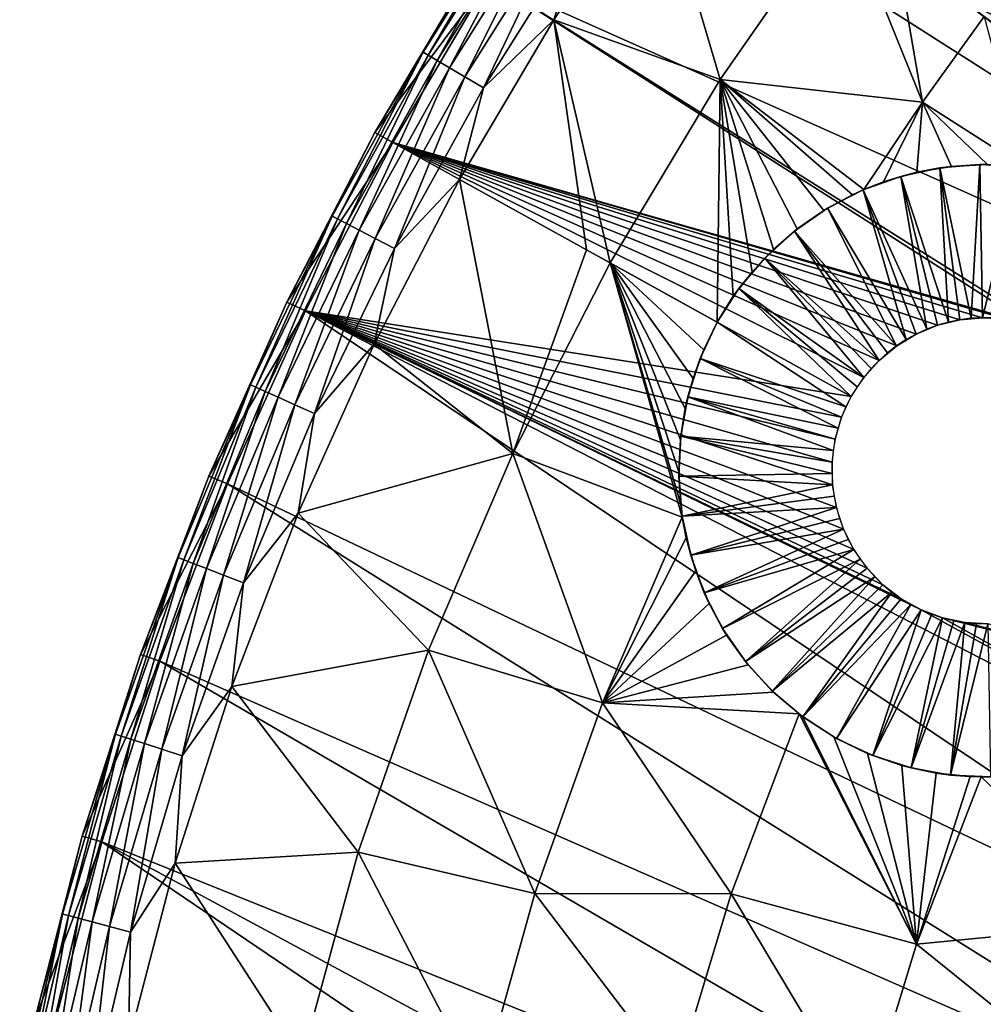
# Model space of a CAD drawing. Header units: millimetres. Extents: x -50 to 50, y -50 to 50.
# Tile 16 of 82: x -48.9 to -34.8, y 11.4 to 25.9. Entities that reach past the tile are written whole.
import ezdxf

# ---------------------------------------------------------------- set-up
doc = ezdxf.new("R2010")
doc.units = ezdxf.units.MM
doc.header["$LTSCALE"] = 26.699852
for name, color, linetype in [('1', 7, 'CONTINUOUS'), ('16', 7, 'CONTINUOUS'), ('17', 7, 'CONTINUOUS'), ('18', 7, 'CONTINUOUS'), ('19', 7, 'CONTINUOUS'), ('2', 7, 'CONTINUOUS'), ('24', 7, 'CONTINUOUS'), ('25', 7, 'CONTINUOUS'), ('4', 7, 'CONTINUOUS'), ('5', 7, 'CONTINUOUS'), ('7', 7, 'CONTINUOUS'), ('9', 7, 'CONTINUOUS')]:
    doc.layers.add(name, color=color, linetype=linetype)

msp = doc.modelspace()

# ---------------------------------------------------------------- linework, layer by layer
at = {"layer": '1', "color": 15, "linetype": 'Continuous', "true_color": 0xaf503c}
for points in [[(-39.587, 28.161, 0.23), (-38.66, 25.021, -1.815), (-41.103, 25.897, 0.23), (-39.587, 28.161, 0.23)], [(-36.862, 27.601, -1.815), (-38.66, 25.021, -1.815), (-39.587, 28.161, 0.23), (-36.862, 27.601, -1.815)], [(-38.66, 25.021, -1.815), (-36.862, 27.601, -1.815), (-35.686, 24.687, -3.778), (-38.66, 25.021, -1.815)], [(-35.686, 24.687, -3.778), (-36.862, 27.601, -1.815), (-36.072, 26.905, -2.612), (-35.686, 24.687, -3.778)], [(-34.783, 25.944, -3.778), (-35.686, 24.687, -3.778), (-36.072, 26.905, -2.612), (-34.783, 25.944, -3.778)], [(-35.686, 24.687, -3.778), (-34.783, 25.944, -3.778), (-34.195, 23.734, -4.988), (-35.686, 24.687, -3.778)], [(-42.491, 23.551, 0.23), (-41.103, 25.897, 0.23), (-40.624, 22.517, -1.507), (-42.491, 23.551, 0.23)], [(-38.66, 25.021, -1.815), (-40.277, 22.325, -1.815), (-41.103, 25.897, 0.23), (-38.66, 25.021, -1.815)], [(-41.103, 25.897, 0.23), (-40.277, 22.325, -1.815), (-40.624, 22.517, -1.507), (-41.103, 25.897, 0.23)], [(-40.277, 22.325, -1.815), (-38.66, 25.021, -1.815), (-38.704, 21.452, -3.164), (-40.277, 22.325, -1.815)], [(-38.704, 21.452, -3.164), (-38.66, 25.021, -1.815), (-38.467, 21.834, -3.179), (-38.704, 21.452, -3.164)], [(-38.467, 21.834, -3.179), (-38.66, 25.021, -1.815), (-38.191, 22.191, -3.223), (-38.467, 21.834, -3.179)], [(-38.191, 22.191, -3.223), (-38.66, 25.021, -1.815), (-37.878, 22.523, -3.296), (-38.191, 22.191, -3.223)], [(-37.878, 22.523, -3.296), (-38.66, 25.021, -1.815), (-37.527, 22.825, -3.401), (-37.878, 22.523, -3.296)], [(-37.527, 22.825, -3.401), (-38.66, 25.021, -1.815), (-37.139, 23.095, -3.536), (-37.527, 22.825, -3.401)], [(-37.139, 23.095, -3.536), (-38.66, 25.021, -1.815), (-36.716, 23.327, -3.703), (-37.139, 23.095, -3.536)], [(-36.716, 23.327, -3.703), (-38.66, 25.021, -1.815), (-36.548, 23.404, -3.774), (-36.716, 23.327, -3.703)], [(-36.548, 23.404, -3.774), (-38.66, 25.021, -1.815), (-35.686, 24.687, -3.778), (-36.548, 23.404, -3.774)], [(-36.548, 23.404, -3.774), (-35.686, 24.687, -3.778), (-36.26, 23.516, -3.901), (-36.548, 23.404, -3.774)], [(-36.26, 23.516, -3.901), (-35.686, 24.687, -3.778), (-35.773, 23.657, -4.131), (-36.26, 23.516, -3.901)], [(-35.773, 23.657, -4.131), (-35.686, 24.687, -3.778), (-35.262, 23.743, -4.391), (-35.773, 23.657, -4.131)], [(-35.262, 23.743, -4.391), (-35.686, 24.687, -3.778), (-34.733, 23.77, -4.678), (-35.262, 23.743, -4.391)], [(-34.733, 23.77, -4.678), (-35.686, 24.687, -3.778), (-34.195, 23.734, -4.988), (-34.733, 23.77, -4.678)]]:
    msp.add_3dface(points, dxfattribs=at)
at = {"layer": '16', "color": 15, "linetype": 'Continuous', "true_color": 0xaf503c}
for points in [[(-35.773, 23.657, -4.131), (-35.262, 23.743, -4.391), (-35.433, 23.721, -2.75), (-35.773, 23.657, -4.131)], [(-35.433, 23.721, -2.75), (-35.262, 23.743, -4.391), (-34.846, 23.77, -2.75), (-35.433, 23.721, -2.75)], [(-35.262, 23.743, -4.391), (-34.733, 23.77, -4.678), (-34.846, 23.77, -2.75), (-35.262, 23.743, -4.391)], [(-34.846, 23.77, -2.75), (-34.733, 23.77, -4.678), (-34.258, 23.742, -2.75), (-34.846, 23.77, -2.75)], [(-36.562, 23.397, -2.75), (-36.26, 23.516, -3.901), (-36.008, 23.596, -2.75), (-36.562, 23.397, -2.75)], [(-36.26, 23.516, -3.901), (-35.773, 23.657, -4.131), (-36.008, 23.596, -2.75), (-36.26, 23.516, -3.901)], [(-36.008, 23.596, -2.75), (-35.773, 23.657, -4.131), (-35.433, 23.721, -2.75), (-36.008, 23.596, -2.75)], [(-36.548, 23.404, -3.774), (-36.26, 23.516, -3.901), (-36.562, 23.397, -2.75), (-36.548, 23.404, -3.774)], [(-37.139, 23.095, -3.536), (-36.716, 23.327, -3.703), (-37.085, 23.128, -2.75), (-37.139, 23.095, -3.536)], [(-37.085, 23.128, -2.75), (-36.716, 23.327, -3.703), (-36.562, 23.397, -2.75), (-37.085, 23.128, -2.75)], [(-36.716, 23.327, -3.703), (-36.548, 23.404, -3.774), (-36.562, 23.397, -2.75), (-36.716, 23.327, -3.703)], [(-37.569, 22.792, -2.75), (-37.139, 23.095, -3.536), (-37.085, 23.128, -2.75), (-37.569, 22.792, -2.75)], [(-37.527, 22.825, -3.401), (-37.139, 23.095, -3.536), (-37.569, 22.792, -2.75), (-37.527, 22.825, -3.401)], [(-38.005, 22.396, -2.75), (-37.878, 22.523, -3.296), (-37.569, 22.792, -2.75), (-38.005, 22.396, -2.75)], [(-37.878, 22.523, -3.296), (-37.527, 22.825, -3.401), (-37.569, 22.792, -2.75), (-37.878, 22.523, -3.296)], [(-38.191, 22.191, -3.223), (-37.878, 22.523, -3.296), (-38.005, 22.396, -2.75), (-38.191, 22.191, -3.223)], [(-38.385, 21.947, -2.75), (-38.191, 22.191, -3.223), (-38.005, 22.396, -2.75), (-38.385, 21.947, -2.75)], [(-38.467, 21.834, -3.179), (-38.191, 22.191, -3.223), (-38.385, 21.947, -2.75), (-38.467, 21.834, -3.179)], [(-38.704, 21.452, -2.75), (-38.467, 21.834, -3.179), (-38.385, 21.947, -2.75), (-38.704, 21.452, -2.75)], [(-38.704, 21.452, -3.164), (-38.467, 21.834, -3.179), (-38.704, 21.452, -2.75), (-38.704, 21.452, -3.164)]]:
    msp.add_3dface(points, dxfattribs=at)
at = {"layer": '17', "color": 15, "linetype": 'Continuous', "true_color": 0xaf503c}
for points in [[(-38.901, 21.049, -3.179), (-38.704, 21.452, -3.164), (-38.955, 20.92, -2.75), (-38.901, 21.049, -3.179)], [(-38.704, 21.452, -3.164), (-38.704, 21.452, -2.75), (-38.955, 20.92, -2.75), (-38.704, 21.452, -3.164)], [(-39.059, 20.626, -3.223), (-38.901, 21.049, -3.179), (-38.955, 20.92, -2.75), (-39.059, 20.626, -3.223)], [(-39.134, 20.359, -2.75), (-39.059, 20.626, -3.223), (-38.955, 20.92, -2.75), (-39.134, 20.359, -2.75)], [(-39.174, 20.184, -3.296), (-39.059, 20.626, -3.223), (-39.134, 20.359, -2.75), (-39.174, 20.184, -3.296)], [(-39.239, 19.78, -2.75), (-39.174, 20.184, -3.296), (-39.134, 20.359, -2.75), (-39.239, 19.78, -2.75)], [(-39.245, 19.726, -3.401), (-39.174, 20.184, -3.296), (-39.239, 19.78, -2.75), (-39.245, 19.726, -3.401)], [(-39.268, 19.255, -3.536), (-39.245, 19.726, -3.401), (-39.267, 19.192, -2.75), (-39.268, 19.255, -3.536)], [(-39.267, 19.192, -2.75), (-39.245, 19.726, -3.401), (-39.239, 19.78, -2.75), (-39.267, 19.192, -2.75)], [(-39.24, 18.773, -3.703), (-39.268, 19.255, -3.536), (-39.267, 19.192, -2.75), (-39.24, 18.773, -3.703)], [(-39.218, 18.605, -2.75), (-39.24, 18.773, -3.703), (-39.267, 19.192, -2.75), (-39.218, 18.605, -2.75)], [(-39.216, 18.59, -3.774), (-39.24, 18.773, -3.703), (-39.218, 18.605, -2.75), (-39.216, 18.59, -3.774)], [(-39.093, 18.03, -2.75), (-39.216, 18.59, -3.774), (-39.218, 18.605, -2.75), (-39.093, 18.03, -2.75)], [(-39.159, 18.286, -3.901), (-39.216, 18.59, -3.774), (-39.093, 18.03, -2.75), (-39.159, 18.286, -3.901)], [(-39.02, 17.799, -4.131), (-39.159, 18.286, -3.901), (-39.093, 18.03, -2.75), (-39.02, 17.799, -4.131)], [(-38.895, 17.476, -2.75), (-39.02, 17.799, -4.131), (-39.093, 18.03, -2.75), (-38.895, 17.476, -2.75)], [(-38.823, 17.319, -4.391), (-39.02, 17.799, -4.131), (-38.895, 17.476, -2.75), (-38.823, 17.319, -4.391)], [(-38.625, 16.953, -2.75), (-38.823, 17.319, -4.391), (-38.895, 17.476, -2.75), (-38.625, 16.953, -2.75)], [(-38.565, 16.856, -4.678), (-38.823, 17.319, -4.391), (-38.625, 16.953, -2.75), (-38.565, 16.856, -4.678)], [(-38.29, 16.469, -2.75), (-38.565, 16.856, -4.678), (-38.625, 16.953, -2.75), (-38.29, 16.469, -2.75)], [(-38.249, 16.419, -4.988), (-38.565, 16.856, -4.678), (-38.29, 16.469, -2.75), (-38.249, 16.419, -4.988)], [(-37.894, 16.033, -2.75), (-38.249, 16.419, -4.988), (-38.29, 16.469, -2.75), (-37.894, 16.033, -2.75)], [(-37.878, 16.018, -5.317), (-38.249, 16.419, -4.988), (-37.894, 16.033, -2.75), (-37.878, 16.018, -5.317)], [(-37.444, 15.653, -2.75), (-37.878, 16.018, -5.317), (-37.894, 16.033, -2.75), (-37.444, 15.653, -2.75)], [(-37.502, 15.696, -5.621), (-37.878, 16.018, -5.317), (-37.444, 15.653, -2.75), (-37.502, 15.696, -5.621)], [(-37.456, 15.662, -5.657), (-37.502, 15.696, -5.621), (-37.444, 15.653, -2.75), (-37.456, 15.662, -5.657)], [(-36.992, 15.359, -6.003), (-37.456, 15.662, -5.657), (-37.444, 15.653, -2.75), (-36.992, 15.359, -6.003)], [(-36.949, 15.335, -2.75), (-36.992, 15.359, -6.003), (-37.444, 15.653, -2.75), (-36.949, 15.335, -2.75)], [(-36.498, 15.116, -6.344), (-36.992, 15.359, -6.003), (-36.949, 15.335, -2.75), (-36.498, 15.116, -6.344)], [(-36.417, 15.084, -2.75), (-36.498, 15.116, -6.344), (-36.949, 15.335, -2.75), (-36.417, 15.084, -2.75)], [(-35.991, 14.94, -6.671), (-36.498, 15.116, -6.344), (-36.417, 15.084, -2.75), (-35.991, 14.94, -6.671)], [(-35.856, 14.904, -2.75), (-35.991, 14.94, -6.671), (-36.417, 15.084, -2.75), (-35.856, 14.904, -2.75)], [(-35.486, 14.828, -6.977), (-35.991, 14.94, -6.671), (-35.856, 14.904, -2.75), (-35.486, 14.828, -6.977)], [(-35.277, 14.799, -2.75), (-35.486, 14.828, -6.977), (-35.856, 14.904, -2.75), (-35.277, 14.799, -2.75)], [(-34.99, 14.776, -7.258), (-35.486, 14.828, -6.977), (-35.277, 14.799, -2.75), (-34.99, 14.776, -7.258)], [(-34.689, 14.771, -2.75), (-34.99, 14.776, -7.258), (-35.277, 14.799, -2.75), (-34.689, 14.771, -2.75)], [(-34.827, 14.771, -7.346), (-34.99, 14.776, -7.258), (-34.689, 14.771, -2.75), (-34.827, 14.771, -7.346)], [(-34.508, 14.778, -7.514), (-34.827, 14.771, -7.346), (-34.689, 14.771, -2.75), (-34.508, 14.778, -7.514)]]:
    msp.add_3dface(points, dxfattribs=at)
at = {"layer": '18', "color": 15, "linetype": 'Continuous', "true_color": 0xaf503c}
for points in [[(-35.433, 23.721, -2.75), (-34.846, 23.77, -2.75), (-34.975, 21.511, -0.5), (-35.433, 23.721, -2.75)], [(-34.975, 21.511, -0.5), (-34.846, 23.77, -2.75), (-34.807, 21.52, -0.5), (-34.975, 21.511, -0.5)], [(-34.846, 23.77, -2.75), (-34.258, 23.742, -2.75), (-34.807, 21.52, -0.5), (-34.846, 23.77, -2.75)], [(-34.807, 21.52, -0.5), (-34.258, 23.742, -2.75), (-34.639, 21.517, -0.5), (-34.807, 21.52, -0.5)], [(-36.562, 23.397, -2.75), (-36.008, 23.596, -2.75), (-35.626, 21.35, -0.5), (-36.562, 23.397, -2.75)], [(-36.008, 23.596, -2.75), (-35.433, 23.721, -2.75), (-35.307, 21.455, -0.5), (-36.008, 23.596, -2.75)], [(-35.626, 21.35, -0.5), (-36.008, 23.596, -2.75), (-35.468, 21.409, -0.5), (-35.626, 21.35, -0.5)], [(-35.468, 21.409, -0.5), (-36.008, 23.596, -2.75), (-35.307, 21.455, -0.5), (-35.468, 21.409, -0.5)], [(-35.307, 21.455, -0.5), (-35.433, 23.721, -2.75), (-35.142, 21.489, -0.5), (-35.307, 21.455, -0.5)], [(-35.142, 21.489, -0.5), (-35.433, 23.721, -2.75), (-34.975, 21.511, -0.5), (-35.142, 21.489, -0.5)], [(-37.085, 23.128, -2.75), (-36.562, 23.397, -2.75), (-35.927, 21.199, -0.5), (-37.085, 23.128, -2.75)], [(-35.927, 21.199, -0.5), (-36.562, 23.397, -2.75), (-35.779, 21.28, -0.5), (-35.927, 21.199, -0.5)], [(-35.779, 21.28, -0.5), (-36.562, 23.397, -2.75), (-35.626, 21.35, -0.5), (-35.779, 21.28, -0.5)], [(-37.569, 22.792, -2.75), (-37.085, 23.128, -2.75), (-36.068, 21.107, -0.5), (-37.569, 22.792, -2.75)], [(-36.068, 21.107, -0.5), (-37.085, 23.128, -2.75), (-35.927, 21.199, -0.5), (-36.068, 21.107, -0.5)], [(-38.005, 22.396, -2.75), (-37.569, 22.792, -2.75), (-36.327, 20.893, -0.5), (-38.005, 22.396, -2.75)], [(-36.327, 20.893, -0.5), (-37.569, 22.792, -2.75), (-36.201, 21.005, -0.5), (-36.327, 20.893, -0.5)], [(-36.201, 21.005, -0.5), (-37.569, 22.792, -2.75), (-36.068, 21.107, -0.5), (-36.201, 21.005, -0.5)], [(-38.385, 21.947, -2.75), (-38.005, 22.396, -2.75), (-36.551, 20.642, -0.5), (-38.385, 21.947, -2.75)], [(-36.551, 20.642, -0.5), (-38.005, 22.396, -2.75), (-36.444, 20.772, -0.5), (-36.551, 20.642, -0.5)], [(-36.444, 20.772, -0.5), (-38.005, 22.396, -2.75), (-36.327, 20.893, -0.5), (-36.444, 20.772, -0.5)], [(-38.704, 21.452, -2.75), (-38.385, 21.947, -2.75), (-36.736, 20.361, -0.5), (-38.704, 21.452, -2.75)], [(-36.736, 20.361, -0.5), (-38.385, 21.947, -2.75), (-36.649, 20.505, -0.5), (-36.736, 20.361, -0.5)], [(-36.649, 20.505, -0.5), (-38.385, 21.947, -2.75), (-36.551, 20.642, -0.5), (-36.649, 20.505, -0.5)]]:
    msp.add_3dface(points, dxfattribs=at)
at = {"layer": '19', "color": 15, "linetype": 'Continuous', "true_color": 0xaf503c}
for points in [[(-38.955, 20.92, -2.75), (-38.704, 21.452, -2.75), (-36.812, 20.211, -0.5), (-38.955, 20.92, -2.75)], [(-38.704, 21.452, -2.75), (-36.736, 20.361, -0.5), (-36.812, 20.211, -0.5), (-38.704, 21.452, -2.75)], [(-39.134, 20.359, -2.75), (-38.955, 20.92, -2.75), (-36.929, 19.896, -0.5), (-39.134, 20.359, -2.75)], [(-36.929, 19.896, -0.5), (-38.955, 20.92, -2.75), (-36.876, 20.056, -0.5), (-36.929, 19.896, -0.5)], [(-36.876, 20.056, -0.5), (-38.955, 20.92, -2.75), (-36.812, 20.211, -0.5), (-36.876, 20.056, -0.5)], [(-39.239, 19.78, -2.75), (-39.134, 20.359, -2.75), (-36.998, 19.567, -0.5), (-39.239, 19.78, -2.75)], [(-36.998, 19.567, -0.5), (-39.134, 20.359, -2.75), (-36.97, 19.733, -0.5), (-36.998, 19.567, -0.5)], [(-36.97, 19.733, -0.5), (-39.134, 20.359, -2.75), (-36.929, 19.896, -0.5), (-36.97, 19.733, -0.5)], [(-39.267, 19.192, -2.75), (-39.239, 19.78, -2.75), (-37.017, 19.231, -0.5), (-39.267, 19.192, -2.75)], [(-37.017, 19.231, -0.5), (-39.239, 19.78, -2.75), (-37.014, 19.399, -0.5), (-37.017, 19.231, -0.5)], [(-37.014, 19.399, -0.5), (-39.239, 19.78, -2.75), (-36.998, 19.567, -0.5), (-37.014, 19.399, -0.5)], [(-37.008, 19.063, -0.5), (-39.267, 19.192, -2.75), (-37.017, 19.231, -0.5), (-37.008, 19.063, -0.5)], [(-39.218, 18.605, -2.75), (-39.267, 19.192, -2.75), (-37.008, 19.063, -0.5), (-39.218, 18.605, -2.75)], [(-36.986, 18.896, -0.5), (-39.218, 18.605, -2.75), (-37.008, 19.063, -0.5), (-36.986, 18.896, -0.5)], [(-36.952, 18.732, -0.5), (-39.218, 18.605, -2.75), (-36.986, 18.896, -0.5), (-36.952, 18.732, -0.5)], [(-39.093, 18.03, -2.75), (-39.218, 18.605, -2.75), (-36.952, 18.732, -0.5), (-39.093, 18.03, -2.75)], [(-36.906, 18.57, -0.5), (-39.093, 18.03, -2.75), (-36.952, 18.732, -0.5), (-36.906, 18.57, -0.5)], [(-36.848, 18.412, -0.5), (-39.093, 18.03, -2.75), (-36.906, 18.57, -0.5), (-36.848, 18.412, -0.5)], [(-38.895, 17.476, -2.75), (-39.093, 18.03, -2.75), (-36.848, 18.412, -0.5), (-38.895, 17.476, -2.75)], [(-36.778, 18.259, -0.5), (-38.895, 17.476, -2.75), (-36.848, 18.412, -0.5), (-36.778, 18.259, -0.5)], [(-36.696, 18.112, -0.5), (-38.895, 17.476, -2.75), (-36.778, 18.259, -0.5), (-36.696, 18.112, -0.5)], [(-38.625, 16.953, -2.75), (-38.895, 17.476, -2.75), (-36.696, 18.112, -0.5), (-38.625, 16.953, -2.75)], [(-36.604, 17.971, -0.5), (-38.625, 16.953, -2.75), (-36.696, 18.112, -0.5), (-36.604, 17.971, -0.5)], [(-38.29, 16.469, -2.75), (-38.625, 16.953, -2.75), (-36.604, 17.971, -0.5), (-38.29, 16.469, -2.75)], [(-36.502, 17.837, -0.5), (-38.29, 16.469, -2.75), (-36.604, 17.971, -0.5), (-36.502, 17.837, -0.5)], [(-36.39, 17.712, -0.5), (-38.29, 16.469, -2.75), (-36.502, 17.837, -0.5), (-36.39, 17.712, -0.5)], [(-37.894, 16.033, -2.75), (-38.29, 16.469, -2.75), (-36.39, 17.712, -0.5), (-37.894, 16.033, -2.75)], [(-36.269, 17.595, -0.5), (-37.894, 16.033, -2.75), (-36.39, 17.712, -0.5), (-36.269, 17.595, -0.5)], [(-36.14, 17.487, -0.5), (-37.894, 16.033, -2.75), (-36.269, 17.595, -0.5), (-36.14, 17.487, -0.5)], [(-37.444, 15.653, -2.75), (-37.894, 16.033, -2.75), (-36.14, 17.487, -0.5), (-37.444, 15.653, -2.75)], [(-36.003, 17.39, -0.5), (-37.444, 15.653, -2.75), (-36.14, 17.487, -0.5), (-36.003, 17.39, -0.5)], [(-35.859, 17.303, -0.5), (-37.444, 15.653, -2.75), (-36.003, 17.39, -0.5), (-35.859, 17.303, -0.5)], [(-36.949, 15.335, -2.75), (-37.444, 15.653, -2.75), (-35.859, 17.303, -0.5), (-36.949, 15.335, -2.75)], [(-35.709, 17.227, -0.5), (-36.949, 15.335, -2.75), (-35.859, 17.303, -0.5), (-35.709, 17.227, -0.5)], [(-36.417, 15.084, -2.75), (-36.949, 15.335, -2.75), (-35.709, 17.227, -0.5), (-36.417, 15.084, -2.75)], [(-35.553, 17.162, -0.5), (-36.417, 15.084, -2.75), (-35.709, 17.227, -0.5), (-35.553, 17.162, -0.5)], [(-35.393, 17.109, -0.5), (-36.417, 15.084, -2.75), (-35.553, 17.162, -0.5), (-35.393, 17.109, -0.5)], [(-35.856, 14.904, -2.75), (-36.417, 15.084, -2.75), (-35.393, 17.109, -0.5), (-35.856, 14.904, -2.75)], [(-35.23, 17.069, -0.5), (-35.856, 14.904, -2.75), (-35.393, 17.109, -0.5), (-35.23, 17.069, -0.5)], [(-35.064, 17.04, -0.5), (-35.856, 14.904, -2.75), (-35.23, 17.069, -0.5), (-35.064, 17.04, -0.5)], [(-35.277, 14.799, -2.75), (-35.856, 14.904, -2.75), (-35.064, 17.04, -0.5), (-35.277, 14.799, -2.75)], [(-34.897, 17.024, -0.5), (-35.277, 14.799, -2.75), (-35.064, 17.04, -0.5), (-34.897, 17.024, -0.5)], [(-34.729, 17.021, -0.5), (-35.277, 14.799, -2.75), (-34.897, 17.024, -0.5), (-34.729, 17.021, -0.5)], [(-34.689, 14.771, -2.75), (-35.277, 14.799, -2.75), (-34.729, 17.021, -0.5), (-34.689, 14.771, -2.75)]]:
    msp.add_3dface(points, dxfattribs=at)
at = {"layer": '2', "color": 15, "linetype": 'Continuous', "true_color": 0xaf503c}
for points in [[(-42.491, 23.551, 0.23), (-41.707, 19.524, -1.815), (-43.744, 21.132, 0.23), (-42.491, 23.551, 0.23)], [(-42.491, 23.551, 0.23), (-40.624, 22.517, -1.507), (-41.707, 19.524, -1.815), (-42.491, 23.551, 0.23)], [(-40.624, 22.517, -1.507), (-40.277, 22.325, -1.815), (-41.707, 19.524, -1.815), (-40.624, 22.517, -1.507)], [(-40.277, 22.325, -1.815), (-39.216, 18.59, -3.774), (-41.707, 19.524, -1.815), (-40.277, 22.325, -1.815)], [(-40.277, 22.325, -1.815), (-38.704, 21.452, -3.164), (-38.901, 21.049, -3.179), (-40.277, 22.325, -1.815)], [(-39.216, 18.59, -3.774), (-40.277, 22.325, -1.815), (-39.24, 18.773, -3.703), (-39.216, 18.59, -3.774)], [(-39.24, 18.773, -3.703), (-40.277, 22.325, -1.815), (-39.268, 19.255, -3.536), (-39.24, 18.773, -3.703)], [(-39.268, 19.255, -3.536), (-40.277, 22.325, -1.815), (-39.245, 19.726, -3.401), (-39.268, 19.255, -3.536)], [(-39.245, 19.726, -3.401), (-40.277, 22.325, -1.815), (-39.174, 20.184, -3.296), (-39.245, 19.726, -3.401)], [(-39.174, 20.184, -3.296), (-40.277, 22.325, -1.815), (-39.059, 20.626, -3.223), (-39.174, 20.184, -3.296)], [(-39.059, 20.626, -3.223), (-40.277, 22.325, -1.815), (-38.901, 21.049, -3.179), (-39.059, 20.626, -3.223)], [(-43.744, 21.132, 0.23), (-41.707, 19.524, -1.815), (-44.861, 18.646, 0.23), (-43.744, 21.132, 0.23)], [(-41.707, 19.524, -1.815), (-42.942, 16.632, -1.815), (-44.861, 18.646, 0.23), (-41.707, 19.524, -1.815)], [(-41.707, 19.524, -1.815), (-40.391, 15.861, -3.778), (-42.942, 16.632, -1.815), (-41.707, 19.524, -1.815)], [(-39.216, 18.59, -3.774), (-40.391, 15.861, -3.778), (-41.707, 19.524, -1.815), (-39.216, 18.59, -3.774)], [(-44.861, 18.646, 0.23), (-42.942, 16.632, -1.815), (-45.835, 16.101, 0.23), (-44.861, 18.646, 0.23)], [(-39.216, 18.59, -3.774), (-39.159, 18.286, -3.901), (-40.391, 15.861, -3.778), (-39.216, 18.59, -3.774)], [(-39.159, 18.286, -3.901), (-39.02, 17.799, -4.131), (-40.391, 15.861, -3.778), (-39.159, 18.286, -3.901)], [(-39.02, 17.799, -4.131), (-38.823, 17.319, -4.391), (-40.391, 15.861, -3.778), (-39.02, 17.799, -4.131)], [(-38.823, 17.319, -4.391), (-38.565, 16.856, -4.678), (-40.391, 15.861, -3.778), (-38.823, 17.319, -4.391)], [(-38.565, 16.856, -4.678), (-38.249, 16.419, -4.988), (-40.391, 15.861, -3.778), (-38.565, 16.856, -4.678)], [(-42.942, 16.632, -1.815), (-43.977, 13.663, -1.815), (-45.835, 16.101, 0.23), (-42.942, 16.632, -1.815)], [(-42.942, 16.632, -1.815), (-41.382, 13.059, -3.778), (-43.977, 13.663, -1.815), (-42.942, 16.632, -1.815)], [(-40.391, 15.861, -3.778), (-41.382, 13.059, -3.778), (-42.942, 16.632, -1.815), (-40.391, 15.861, -3.778)], [(-38.249, 16.419, -4.988), (-37.878, 16.018, -5.317), (-40.391, 15.861, -3.778), (-38.249, 16.419, -4.988)], [(-45.835, 16.101, 0.23), (-43.977, 13.663, -1.815), (-46.666, 13.506, 0.23), (-45.835, 16.101, 0.23)], [(-37.878, 16.018, -5.317), (-37.502, 15.696, -5.621), (-40.391, 15.861, -3.778), (-37.878, 16.018, -5.317)], [(-40.391, 15.861, -3.778), (-38.5, 13.053, -5.622), (-41.382, 13.059, -3.778), (-40.391, 15.861, -3.778)], [(-37.502, 15.696, -5.621), (-38.5, 13.053, -5.622), (-40.391, 15.861, -3.778), (-37.502, 15.696, -5.621)], [(-37.502, 15.696, -5.621), (-35.775, 12.312, -7.344), (-38.5, 13.053, -5.622), (-37.502, 15.696, -5.621)], [(-37.456, 15.662, -5.657), (-35.775, 12.312, -7.344), (-37.502, 15.696, -5.621), (-37.456, 15.662, -5.657)], [(-36.992, 15.359, -6.003), (-35.775, 12.312, -7.344), (-37.456, 15.662, -5.657), (-36.992, 15.359, -6.003)], [(-36.498, 15.116, -6.344), (-35.775, 12.312, -7.344), (-36.992, 15.359, -6.003), (-36.498, 15.116, -6.344)], [(-35.991, 14.94, -6.671), (-35.775, 12.312, -7.344), (-36.498, 15.116, -6.344), (-35.991, 14.94, -6.671)], [(-35.486, 14.828, -6.977), (-35.775, 12.312, -7.344), (-35.991, 14.94, -6.671), (-35.486, 14.828, -6.977)], [(-34.99, 14.776, -7.258), (-35.775, 12.312, -7.344), (-35.486, 14.828, -6.977), (-34.99, 14.776, -7.258)], [(-34.827, 14.771, -7.346), (-35.775, 12.312, -7.344), (-34.99, 14.776, -7.258), (-34.827, 14.771, -7.346)], [(-34.827, 14.771, -7.346), (-32.584, 12.62, -8.941), (-35.775, 12.312, -7.344), (-34.827, 14.771, -7.346)], [(-34.508, 14.778, -7.514), (-32.584, 12.62, -8.941), (-34.827, 14.771, -7.346), (-34.508, 14.778, -7.514)], [(-43.977, 13.663, -1.815), (-44.807, 10.63, -1.815), (-46.666, 13.506, 0.23), (-43.977, 13.663, -1.815)], [(-43.977, 13.663, -1.815), (-42.179, 10.195, -3.778), (-44.807, 10.63, -1.815), (-43.977, 13.663, -1.815)], [(-41.382, 13.059, -3.778), (-42.179, 10.195, -3.778), (-43.977, 13.663, -1.815), (-41.382, 13.059, -3.778)], [(-46.666, 13.506, 0.23), (-44.807, 10.63, -1.815), (-47.35, 10.868, 0.23), (-46.666, 13.506, 0.23)], [(-41.382, 13.059, -3.778), (-39.315, 10.345, -5.622), (-42.179, 10.195, -3.778), (-41.382, 13.059, -3.778)], [(-38.5, 13.053, -5.622), (-39.315, 10.345, -5.622), (-41.382, 13.059, -3.778), (-38.5, 13.053, -5.622)], [(-38.5, 13.053, -5.622), (-36.547, 9.787, -7.344), (-39.315, 10.345, -5.622), (-38.5, 13.053, -5.622)], [(-35.775, 12.312, -7.344), (-36.547, 9.787, -7.344), (-38.5, 13.053, -5.622), (-35.775, 12.312, -7.344)], [(-32.584, 12.62, -8.941), (-33.369, 10.367, -8.941), (-35.775, 12.312, -7.344), (-32.584, 12.62, -8.941)], [(-35.775, 12.312, -7.344), (-33.369, 10.367, -8.941), (-36.547, 9.787, -7.344), (-35.775, 12.312, -7.344)]]:
    msp.add_3dface(points, dxfattribs=at)
at = {"layer": '24', "color": 15, "linetype": 'Continuous', "true_color": 0xaf503c}
msp.add_3dface([(-36.072, 26.905, -2.5), (-10.319, 43.801, -2.5), (-24.423, 18.216, -2.5), (-36.072, 26.905, -2.5)], dxfattribs=at)
at = {"layer": '25', "color": 15, "linetype": 'Continuous', "true_color": 0xaf503c}
for points in [[(-34.783, 25.944, -3.778), (-36.072, 26.905, -2.612), (-24.423, 18.216, -2.5), (-34.783, 25.944, -3.778)], [(-36.072, 26.905, -2.612), (-36.072, 26.905, -2.5), (-24.423, 18.216, -2.5), (-36.072, 26.905, -2.612)]]:
    msp.add_3dface(points, dxfattribs=at)
at = {"layer": '4', "color": 15, "linetype": 'Continuous', "true_color": 0xaf503c}
for points in [[(-35.101, 35.186, 4.5), (-37.019, 33.163, 4.5), (-18.421, 24.934, 4.5), (-35.101, 35.186, 4.5)], [(-16.596, 26.184, 4.5), (-35.101, 35.186, 4.5), (-18.421, 24.934, 4.5), (-16.596, 26.184, 4.5)], [(-37.019, 33.163, 4.5), (-38.82, 31.035, 4.5), (-20.153, 23.556, 4.5), (-37.019, 33.163, 4.5)], [(-18.421, 24.934, 4.5), (-37.019, 33.163, 4.5), (-20.153, 23.556, 4.5), (-18.421, 24.934, 4.5)], [(-38.82, 31.035, 4.5), (-40.499, 28.81, 4.5), (-23.301, 20.448, 4.5), (-38.82, 31.035, 4.5)], [(-20.153, 23.556, 4.5), (-38.82, 31.035, 4.5), (-21.782, 22.058, 4.5), (-20.153, 23.556, 4.5)], [(-21.782, 22.058, 4.5), (-38.82, 31.035, 4.5), (-23.301, 20.448, 4.5), (-21.782, 22.058, 4.5)], [(-40.499, 28.81, 4.5), (-42.051, 26.494, 4.5), (-24.7, 18.734, 4.5), (-40.499, 28.81, 4.5)], [(-23.301, 20.448, 4.5), (-40.499, 28.81, 4.5), (-24.7, 18.734, 4.5), (-23.301, 20.448, 4.5)], [(-42.051, 26.494, 4.5), (-43.47, 24.094, 4.5), (-34.142, 21.432, 4.5), (-42.051, 26.494, 4.5)], [(-24.7, 18.734, 4.5), (-42.051, 26.494, 4.5), (-33.827, 21.314, 4.5), (-24.7, 18.734, 4.5)], [(-33.827, 21.314, 4.5), (-42.051, 26.494, 4.5), (-34.142, 21.432, 4.5), (-33.827, 21.314, 4.5)], [(-43.47, 24.094, 4.5), (-44.753, 21.619, 4.5), (-36.736, 20.361, 4.5), (-43.47, 24.094, 4.5)], [(-34.142, 21.432, 4.5), (-43.47, 24.094, 4.5), (-34.471, 21.501, 4.5), (-34.142, 21.432, 4.5)], [(-34.471, 21.501, 4.5), (-43.47, 24.094, 4.5), (-34.807, 21.52, 4.5), (-34.471, 21.501, 4.5)], [(-34.807, 21.52, 4.5), (-43.47, 24.094, 4.5), (-35.142, 21.489, 4.5), (-34.807, 21.52, 4.5)], [(-35.142, 21.489, 4.5), (-43.47, 24.094, 4.5), (-35.468, 21.409, 4.5), (-35.142, 21.489, 4.5)], [(-35.468, 21.409, 4.5), (-43.47, 24.094, 4.5), (-35.779, 21.28, 4.5), (-35.468, 21.409, 4.5)], [(-35.779, 21.28, 4.5), (-43.47, 24.094, 4.5), (-36.067, 21.107, 4.5), (-35.779, 21.28, 4.5)], [(-36.067, 21.107, 4.5), (-43.47, 24.094, 4.5), (-36.327, 20.893, 4.5), (-36.067, 21.107, 4.5)], [(-36.327, 20.893, 4.5), (-43.47, 24.094, 4.5), (-36.551, 20.642, 4.5), (-36.327, 20.893, 4.5)], [(-36.551, 20.642, 4.5), (-43.47, 24.094, 4.5), (-36.736, 20.361, 4.5), (-36.551, 20.642, 4.5)], [(-44.753, 21.619, 4.5), (-45.895, 19.076, 4.5), (-28.978, 11.017, 4.5), (-44.753, 21.619, 4.5)], [(-28.118, 13.056, 4.5), (-44.753, 21.619, 4.5), (-28.978, 11.017, 4.5), (-28.118, 13.056, 4.5)], [(-44.753, 21.619, 4.5), (-28.118, 13.056, 4.5), (-35.709, 17.227, 4.5), (-44.753, 21.619, 4.5)], [(-36.736, 20.361, 4.5), (-44.753, 21.619, 4.5), (-36.876, 20.056, 4.5), (-36.736, 20.361, 4.5)], [(-36.876, 20.056, 4.5), (-44.753, 21.619, 4.5), (-36.97, 19.733, 4.5), (-36.876, 20.056, 4.5)], [(-36.97, 19.733, 4.5), (-44.753, 21.619, 4.5), (-37.014, 19.399, 4.5), (-36.97, 19.733, 4.5)], [(-37.014, 19.399, 4.5), (-44.753, 21.619, 4.5), (-37.008, 19.063, 4.5), (-37.014, 19.399, 4.5)], [(-37.008, 19.063, 4.5), (-44.753, 21.619, 4.5), (-36.952, 18.732, 4.5), (-37.008, 19.063, 4.5)], [(-36.952, 18.732, 4.5), (-44.753, 21.619, 4.5), (-36.848, 18.412, 4.5), (-36.952, 18.732, 4.5)], [(-36.848, 18.412, 4.5), (-44.753, 21.619, 4.5), (-36.696, 18.112, 4.5), (-36.848, 18.412, 4.5)], [(-36.696, 18.112, 4.5), (-44.753, 21.619, 4.5), (-36.502, 17.837, 4.5), (-36.696, 18.112, 4.5)], [(-36.502, 17.837, 4.5), (-44.753, 21.619, 4.5), (-36.269, 17.595, 4.5), (-36.502, 17.837, 4.5)], [(-36.269, 17.595, 4.5), (-44.753, 21.619, 4.5), (-36.003, 17.39, 4.5), (-36.269, 17.595, 4.5)], [(-36.003, 17.39, 4.5), (-44.753, 21.619, 4.5), (-35.709, 17.227, 4.5), (-36.003, 17.39, 4.5)], [(-45.895, 19.076, 4.5), (-46.892, 16.473, 4.5), (-29.69, 8.922, 4.5), (-45.895, 19.076, 4.5)], [(-28.978, 11.017, 4.5), (-45.895, 19.076, 4.5), (-29.69, 8.922, 4.5), (-28.978, 11.017, 4.5)], [(-35.709, 17.227, 4.5), (-28.118, 13.056, 4.5), (-35.393, 17.109, 4.5), (-35.709, 17.227, 4.5)], [(-28.118, 13.056, 4.5), (-27.115, 15.028, 4.5), (-35.393, 17.109, 4.5), (-28.118, 13.056, 4.5)], [(-35.393, 17.109, 4.5), (-27.115, 15.028, 4.5), (-35.064, 17.04, 4.5), (-35.393, 17.109, 4.5)], [(-35.064, 17.04, 4.5), (-27.115, 15.028, 4.5), (-34.729, 17.021, 4.5), (-35.064, 17.04, 4.5)], [(-46.892, 16.473, 4.5), (-47.742, 13.818, 4.5), (-30.251, 6.781, 4.5), (-46.892, 16.473, 4.5)], [(-29.69, 8.922, 4.5), (-46.892, 16.473, 4.5), (-30.251, 6.781, 4.5), (-29.69, 8.922, 4.5)], [(-47.742, 13.818, 4.5), (-48.442, 11.119, 4.5), (-30.908, 2.407, 4.5), (-47.742, 13.818, 4.5)], [(-30.251, 6.781, 4.5), (-47.742, 13.818, 4.5), (-30.658, 4.606, 4.5), (-30.251, 6.781, 4.5)], [(-30.658, 4.606, 4.5), (-47.742, 13.818, 4.5), (-30.908, 2.407, 4.5), (-30.658, 4.606, 4.5)]]:
    msp.add_3dface(points, dxfattribs=at)
at = {"layer": '5', "color": 15, "linetype": 'Continuous', "true_color": 0xaf503c}
for points in [[(-43.733, 24.24, 4.2), (-42.305, 26.654, 4.2), (-43.733, 24.24, 3.33), (-43.733, 24.24, 4.2)], [(-43.733, 24.24, 3.33), (-42.305, 26.654, 4.2), (-42.305, 26.654, 3.33), (-43.733, 24.24, 3.33)], [(-45.023, 21.75, 4.2), (-43.733, 24.24, 4.2), (-45.023, 21.75, 3.33), (-45.023, 21.75, 4.2)], [(-45.023, 21.75, 3.33), (-43.733, 24.24, 4.2), (-43.733, 24.24, 3.33), (-45.023, 21.75, 3.33)], [(-46.172, 19.191, 4.2), (-45.023, 21.75, 4.2), (-46.172, 19.191, 3.33), (-46.172, 19.191, 4.2)], [(-46.172, 19.191, 3.33), (-45.023, 21.75, 4.2), (-45.023, 21.75, 3.33), (-46.172, 19.191, 3.33)], [(-47.175, 16.572, 4.2), (-46.172, 19.191, 4.2), (-47.175, 16.572, 3.33), (-47.175, 16.572, 4.2)], [(-47.175, 16.572, 3.33), (-46.172, 19.191, 4.2), (-46.172, 19.191, 3.33), (-47.175, 16.572, 3.33)], [(-48.03, 13.901, 4.2), (-47.175, 16.572, 4.2), (-48.03, 13.901, 3.33), (-48.03, 13.901, 4.2)], [(-48.03, 13.901, 3.33), (-47.175, 16.572, 4.2), (-47.175, 16.572, 3.33), (-48.03, 13.901, 3.33)], [(-48.734, 11.186, 4.2), (-48.03, 13.901, 4.2), (-48.734, 11.186, 3.33), (-48.734, 11.186, 4.2)], [(-48.734, 11.186, 3.33), (-48.03, 13.901, 4.2), (-48.03, 13.901, 3.33), (-48.734, 11.186, 3.33)]]:
    msp.add_3dface(points, dxfattribs=at)
at = {"layer": '7', "color": 15, "linetype": 'Continuous', "true_color": 0xaf503c}
for points in [[(-39.587, 28.161, 0.23), (-41.103, 25.897, 0.23), (-40.701, 27.18, 0.576), (-39.587, 28.161, 0.23)], [(-42.305, 26.654, 3.33), (-41.56, 27.754, 2.828), (-43.025, 25.422, 2.828), (-42.305, 26.654, 3.33)], [(-41.56, 27.754, 2.828), (-42.949, 25.377, 2.332), (-43.025, 25.422, 2.828), (-41.56, 27.754, 2.828)], [(-41.485, 27.704, 2.332), (-42.949, 25.377, 2.332), (-41.56, 27.754, 2.828), (-41.485, 27.704, 2.332)], [(-41.485, 27.704, 2.332), (-42.819, 25.3, 1.852), (-42.949, 25.377, 2.332), (-41.485, 27.704, 2.332)], [(-41.36, 27.62, 1.852), (-42.819, 25.3, 1.852), (-41.485, 27.704, 2.332), (-41.36, 27.62, 1.852)], [(-41.36, 27.62, 1.852), (-42.638, 25.193, 1.395), (-42.819, 25.3, 1.852), (-41.36, 27.62, 1.852)], [(-41.186, 27.504, 1.395), (-42.638, 25.193, 1.395), (-41.36, 27.62, 1.852), (-41.186, 27.504, 1.395)], [(-41.186, 27.504, 1.395), (-42.41, 25.058, 0.967), (-42.638, 25.193, 1.395), (-41.186, 27.504, 1.395)], [(-40.965, 27.356, 0.967), (-42.41, 25.058, 0.967), (-41.186, 27.504, 1.395), (-40.965, 27.356, 0.967)], [(-40.965, 27.356, 0.967), (-42.137, 24.897, 0.576), (-42.41, 25.058, 0.967), (-40.965, 27.356, 0.967)], [(-40.701, 27.18, 0.576), (-42.137, 24.897, 0.576), (-40.965, 27.356, 0.967), (-40.701, 27.18, 0.576)], [(-40.701, 27.18, 0.576), (-41.103, 25.897, 0.23), (-42.137, 24.897, 0.576), (-40.701, 27.18, 0.576)], [(-43.733, 24.24, 3.33), (-42.305, 26.654, 3.33), (-43.025, 25.422, 2.828), (-43.733, 24.24, 3.33)], [(-41.103, 25.897, 0.23), (-42.491, 23.551, 0.23), (-42.137, 24.897, 0.576), (-41.103, 25.897, 0.23)], [(-43.733, 24.24, 3.33), (-43.025, 25.422, 2.828), (-44.361, 23.013, 2.828), (-43.733, 24.24, 3.33)], [(-43.025, 25.422, 2.828), (-44.281, 22.972, 2.332), (-44.361, 23.013, 2.828), (-43.025, 25.422, 2.828)], [(-42.949, 25.377, 2.332), (-44.281, 22.972, 2.332), (-43.025, 25.422, 2.828), (-42.949, 25.377, 2.332)], [(-42.949, 25.377, 2.332), (-44.148, 22.903, 1.852), (-44.281, 22.972, 2.332), (-42.949, 25.377, 2.332)], [(-42.819, 25.3, 1.852), (-44.148, 22.903, 1.852), (-42.949, 25.377, 2.332), (-42.819, 25.3, 1.852)], [(-42.819, 25.3, 1.852), (-43.961, 22.806, 1.395), (-44.148, 22.903, 1.852), (-42.819, 25.3, 1.852)], [(-42.638, 25.193, 1.395), (-43.961, 22.806, 1.395), (-42.819, 25.3, 1.852), (-42.638, 25.193, 1.395)], [(-42.638, 25.193, 1.395), (-43.726, 22.684, 0.967), (-43.961, 22.806, 1.395), (-42.638, 25.193, 1.395)], [(-42.41, 25.058, 0.967), (-43.726, 22.684, 0.967), (-42.638, 25.193, 1.395), (-42.41, 25.058, 0.967)], [(-42.41, 25.058, 0.967), (-43.444, 22.538, 0.576), (-43.726, 22.684, 0.967), (-42.41, 25.058, 0.967)], [(-42.137, 24.897, 0.576), (-43.444, 22.538, 0.576), (-42.41, 25.058, 0.967), (-42.137, 24.897, 0.576)], [(-42.137, 24.897, 0.576), (-42.491, 23.551, 0.23), (-43.444, 22.538, 0.576), (-42.137, 24.897, 0.576)], [(-45.023, 21.75, 3.33), (-43.733, 24.24, 3.33), (-44.361, 23.013, 2.828), (-45.023, 21.75, 3.33)], [(-42.491, 23.551, 0.23), (-43.744, 21.132, 0.23), (-43.444, 22.538, 0.576), (-42.491, 23.551, 0.23)], [(-45.023, 21.75, 3.33), (-44.361, 23.013, 2.828), (-45.561, 20.535, 2.828), (-45.023, 21.75, 3.33)], [(-44.361, 23.013, 2.828), (-45.48, 20.498, 2.332), (-45.561, 20.535, 2.828), (-44.361, 23.013, 2.828)], [(-44.281, 22.972, 2.332), (-45.48, 20.498, 2.332), (-44.361, 23.013, 2.828), (-44.281, 22.972, 2.332)], [(-44.281, 22.972, 2.332), (-45.342, 20.436, 1.852), (-45.48, 20.498, 2.332), (-44.281, 22.972, 2.332)], [(-44.148, 22.903, 1.852), (-45.342, 20.436, 1.852), (-44.281, 22.972, 2.332), (-44.148, 22.903, 1.852)], [(-44.148, 22.903, 1.852), (-45.151, 20.35, 1.395), (-45.342, 20.436, 1.852), (-44.148, 22.903, 1.852)], [(-43.961, 22.806, 1.395), (-45.151, 20.35, 1.395), (-44.148, 22.903, 1.852), (-43.961, 22.806, 1.395)], [(-43.961, 22.806, 1.395), (-44.909, 20.241, 0.967), (-45.151, 20.35, 1.395), (-43.961, 22.806, 1.395)], [(-43.726, 22.684, 0.967), (-44.909, 20.241, 0.967), (-43.961, 22.806, 1.395), (-43.726, 22.684, 0.967)], [(-43.726, 22.684, 0.967), (-44.62, 20.111, 0.576), (-44.909, 20.241, 0.967), (-43.726, 22.684, 0.967)], [(-43.444, 22.538, 0.576), (-44.62, 20.111, 0.576), (-43.726, 22.684, 0.967), (-43.444, 22.538, 0.576)], [(-43.444, 22.538, 0.576), (-43.744, 21.132, 0.23), (-44.62, 20.111, 0.576), (-43.444, 22.538, 0.576)], [(-46.172, 19.191, 3.33), (-45.023, 21.75, 3.33), (-45.561, 20.535, 2.828), (-46.172, 19.191, 3.33)], [(-43.744, 21.132, 0.23), (-44.861, 18.646, 0.23), (-44.62, 20.111, 0.576), (-43.744, 21.132, 0.23)], [(-46.172, 19.191, 3.33), (-45.561, 20.535, 2.828), (-46.623, 17.994, 2.828), (-46.172, 19.191, 3.33)], [(-45.561, 20.535, 2.828), (-46.54, 17.962, 2.332), (-46.623, 17.994, 2.828), (-45.561, 20.535, 2.828)], [(-45.48, 20.498, 2.332), (-46.54, 17.962, 2.332), (-45.561, 20.535, 2.828), (-45.48, 20.498, 2.332)], [(-45.48, 20.498, 2.332), (-46.399, 17.908, 1.852), (-46.54, 17.962, 2.332), (-45.48, 20.498, 2.332)], [(-45.342, 20.436, 1.852), (-46.399, 17.908, 1.852), (-45.48, 20.498, 2.332), (-45.342, 20.436, 1.852)], [(-45.342, 20.436, 1.852), (-46.204, 17.832, 1.395), (-46.399, 17.908, 1.852), (-45.342, 20.436, 1.852)], [(-45.151, 20.35, 1.395), (-46.204, 17.832, 1.395), (-45.342, 20.436, 1.852), (-45.151, 20.35, 1.395)], [(-45.151, 20.35, 1.395), (-45.956, 17.736, 0.967), (-46.204, 17.832, 1.395), (-45.151, 20.35, 1.395)], [(-44.909, 20.241, 0.967), (-45.956, 17.736, 0.967), (-45.151, 20.35, 1.395), (-44.909, 20.241, 0.967)], [(-44.909, 20.241, 0.967), (-45.66, 17.622, 0.576), (-45.956, 17.736, 0.967), (-44.909, 20.241, 0.967)], [(-44.62, 20.111, 0.576), (-45.66, 17.622, 0.576), (-44.909, 20.241, 0.967), (-44.62, 20.111, 0.576)], [(-44.62, 20.111, 0.576), (-44.861, 18.646, 0.23), (-45.66, 17.622, 0.576), (-44.62, 20.111, 0.576)], [(-47.175, 16.572, 3.33), (-46.172, 19.191, 3.33), (-46.623, 17.994, 2.828), (-47.175, 16.572, 3.33)], [(-44.861, 18.646, 0.23), (-45.835, 16.101, 0.23), (-45.66, 17.622, 0.576), (-44.861, 18.646, 0.23)], [(-47.175, 16.572, 3.33), (-46.623, 17.994, 2.828), (-47.544, 15.398, 2.828), (-47.175, 16.572, 3.33)], [(-46.623, 17.994, 2.828), (-47.459, 15.371, 2.332), (-47.544, 15.398, 2.828), (-46.623, 17.994, 2.828)], [(-46.54, 17.962, 2.332), (-47.459, 15.371, 2.332), (-46.623, 17.994, 2.828), (-46.54, 17.962, 2.332)], [(-46.54, 17.962, 2.332), (-47.315, 15.324, 1.852), (-47.459, 15.371, 2.332), (-46.54, 17.962, 2.332)], [(-46.399, 17.908, 1.852), (-47.315, 15.324, 1.852), (-46.54, 17.962, 2.332), (-46.399, 17.908, 1.852)], [(-46.399, 17.908, 1.852), (-47.116, 15.26, 1.395), (-47.315, 15.324, 1.852), (-46.399, 17.908, 1.852)], [(-46.204, 17.832, 1.395), (-47.116, 15.26, 1.395), (-46.399, 17.908, 1.852), (-46.204, 17.832, 1.395)], [(-46.204, 17.832, 1.395), (-46.863, 15.178, 0.967), (-47.116, 15.26, 1.395), (-46.204, 17.832, 1.395)], [(-45.956, 17.736, 0.967), (-46.863, 15.178, 0.967), (-46.204, 17.832, 1.395), (-45.956, 17.736, 0.967)], [(-45.956, 17.736, 0.967), (-46.561, 15.08, 0.576), (-46.863, 15.178, 0.967), (-45.956, 17.736, 0.967)], [(-45.66, 17.622, 0.576), (-46.561, 15.08, 0.576), (-45.956, 17.736, 0.967), (-45.66, 17.622, 0.576)], [(-45.66, 17.622, 0.576), (-45.835, 16.101, 0.23), (-46.561, 15.08, 0.576), (-45.66, 17.622, 0.576)], [(-48.03, 13.901, 3.33), (-47.175, 16.572, 3.33), (-47.544, 15.398, 2.828), (-48.03, 13.901, 3.33)], [(-45.835, 16.101, 0.23), (-46.666, 13.506, 0.23), (-46.561, 15.08, 0.576), (-45.835, 16.101, 0.23)], [(-48.03, 13.901, 3.33), (-47.544, 15.398, 2.828), (-48.32, 12.756, 2.828), (-48.03, 13.901, 3.33)], [(-47.544, 15.398, 2.828), (-48.233, 12.733, 2.332), (-48.32, 12.756, 2.828), (-47.544, 15.398, 2.828)], [(-47.459, 15.371, 2.332), (-48.233, 12.733, 2.332), (-47.544, 15.398, 2.828), (-47.459, 15.371, 2.332)], [(-47.459, 15.371, 2.332), (-48.088, 12.695, 1.852), (-48.233, 12.733, 2.332), (-47.459, 15.371, 2.332)], [(-47.315, 15.324, 1.852), (-48.088, 12.695, 1.852), (-47.459, 15.371, 2.332), (-47.315, 15.324, 1.852)], [(-47.315, 15.324, 1.852), (-47.885, 12.641, 1.395), (-48.088, 12.695, 1.852), (-47.315, 15.324, 1.852)], [(-47.116, 15.26, 1.395), (-47.885, 12.641, 1.395), (-47.315, 15.324, 1.852), (-47.116, 15.26, 1.395)], [(-47.116, 15.26, 1.395), (-47.628, 12.573, 0.967), (-47.885, 12.641, 1.395), (-47.116, 15.26, 1.395)], [(-46.863, 15.178, 0.967), (-47.628, 12.573, 0.967), (-47.116, 15.26, 1.395), (-46.863, 15.178, 0.967)], [(-46.863, 15.178, 0.967), (-47.322, 12.492, 0.576), (-47.628, 12.573, 0.967), (-46.863, 15.178, 0.967)], [(-46.561, 15.08, 0.576), (-47.322, 12.492, 0.576), (-46.863, 15.178, 0.967), (-46.561, 15.08, 0.576)], [(-46.561, 15.08, 0.576), (-46.666, 13.506, 0.23), (-47.322, 12.492, 0.576), (-46.561, 15.08, 0.576)], [(-48.734, 11.186, 3.33), (-48.03, 13.901, 3.33), (-48.32, 12.756, 2.828), (-48.734, 11.186, 3.33)], [(-46.666, 13.506, 0.23), (-47.35, 10.868, 0.23), (-47.322, 12.492, 0.576), (-46.666, 13.506, 0.23)], [(-48.734, 11.186, 3.33), (-48.32, 12.756, 2.828), (-48.949, 10.075, 2.828), (-48.734, 11.186, 3.33)], [(-48.32, 12.756, 2.828), (-48.862, 10.057, 2.332), (-48.949, 10.075, 2.828), (-48.32, 12.756, 2.828)], [(-48.233, 12.733, 2.332), (-48.862, 10.057, 2.332), (-48.32, 12.756, 2.828), (-48.233, 12.733, 2.332)], [(-48.233, 12.733, 2.332), (-48.714, 10.027, 1.852), (-48.862, 10.057, 2.332), (-48.233, 12.733, 2.332)], [(-48.088, 12.695, 1.852), (-48.714, 10.027, 1.852), (-48.233, 12.733, 2.332), (-48.088, 12.695, 1.852)], [(-48.088, 12.695, 1.852), (-48.509, 9.984, 1.395), (-48.714, 10.027, 1.852), (-48.088, 12.695, 1.852)], [(-47.885, 12.641, 1.395), (-48.509, 9.984, 1.395), (-48.088, 12.695, 1.852), (-47.885, 12.641, 1.395)], [(-47.885, 12.641, 1.395), (-48.249, 9.931, 0.967), (-48.509, 9.984, 1.395), (-47.885, 12.641, 1.395)], [(-47.628, 12.573, 0.967), (-48.249, 9.931, 0.967), (-47.885, 12.641, 1.395), (-47.628, 12.573, 0.967)], [(-47.628, 12.573, 0.967), (-47.938, 9.867, 0.576), (-48.249, 9.931, 0.967), (-47.628, 12.573, 0.967)], [(-47.322, 12.492, 0.576), (-47.938, 9.867, 0.576), (-47.628, 12.573, 0.967), (-47.322, 12.492, 0.576)], [(-47.322, 12.492, 0.576), (-47.35, 10.868, 0.23), (-47.938, 9.867, 0.576), (-47.322, 12.492, 0.576)]]:
    msp.add_3dface(points, dxfattribs=at)
at = {"layer": '9', "color": 15, "linetype": 'Continuous', "true_color": 0xaf503c}
for points in [[(-42.051, 26.494, 4.5), (-42.305, 26.654, 4.2), (-43.733, 24.24, 4.2), (-42.051, 26.494, 4.5)], [(-43.47, 24.094, 4.5), (-42.051, 26.494, 4.5), (-43.733, 24.24, 4.2), (-43.47, 24.094, 4.5)], [(-43.47, 24.094, 4.5), (-43.733, 24.24, 4.2), (-45.023, 21.75, 4.2), (-43.47, 24.094, 4.5)], [(-44.753, 21.619, 4.5), (-43.47, 24.094, 4.5), (-45.023, 21.75, 4.2), (-44.753, 21.619, 4.5)], [(-44.753, 21.619, 4.5), (-45.023, 21.75, 4.2), (-46.172, 19.191, 4.2), (-44.753, 21.619, 4.5)], [(-45.895, 19.076, 4.5), (-44.753, 21.619, 4.5), (-46.172, 19.191, 4.2), (-45.895, 19.076, 4.5)], [(-45.895, 19.076, 4.5), (-46.172, 19.191, 4.2), (-47.175, 16.572, 4.2), (-45.895, 19.076, 4.5)], [(-46.892, 16.473, 4.5), (-45.895, 19.076, 4.5), (-47.175, 16.572, 4.2), (-46.892, 16.473, 4.5)], [(-46.892, 16.473, 4.5), (-47.175, 16.572, 4.2), (-48.03, 13.901, 4.2), (-46.892, 16.473, 4.5)], [(-47.742, 13.818, 4.5), (-46.892, 16.473, 4.5), (-48.03, 13.901, 4.2), (-47.742, 13.818, 4.5)], [(-47.742, 13.818, 4.5), (-48.03, 13.901, 4.2), (-48.734, 11.186, 4.2), (-47.742, 13.818, 4.5)], [(-48.442, 11.119, 4.5), (-47.742, 13.818, 4.5), (-48.734, 11.186, 4.2), (-48.442, 11.119, 4.5)]]:
    msp.add_3dface(points, dxfattribs=at)

doc.saveas('drawing.dxf')
